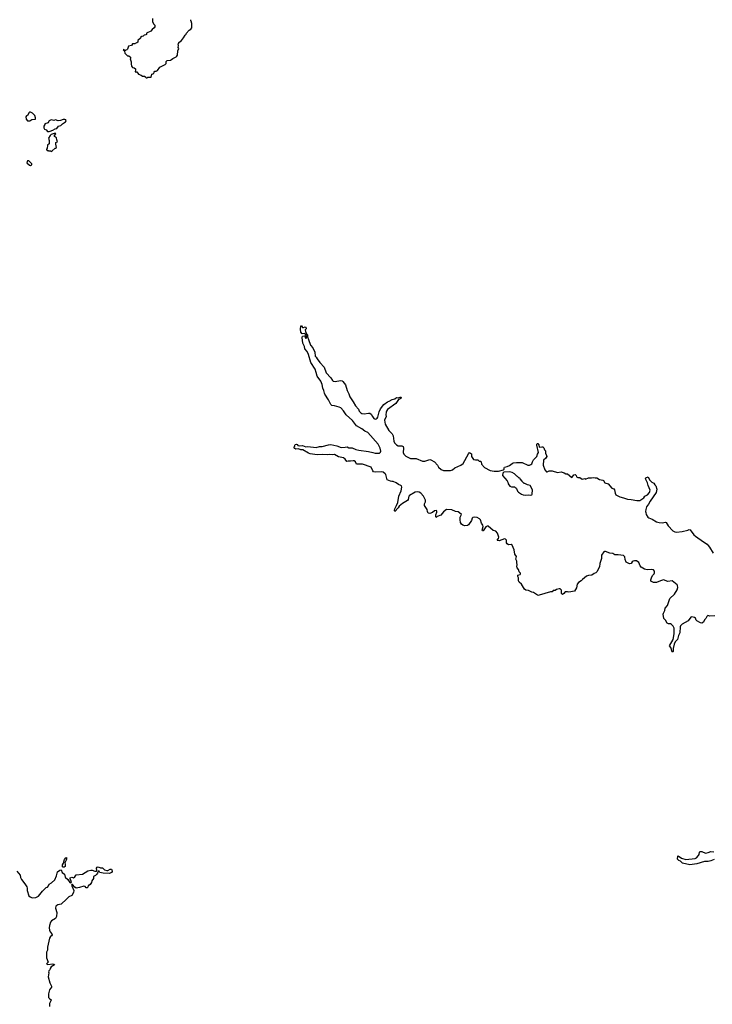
# Model space of a CAD drawing. Extents: x 2386897 to 2565480, y 579156 to 761880.
# Tile 62 of 191: x 2418018 to 2430699, y 689941 to 707975. Entities that reach past the tile are written whole.
import ezdxf

# ---------------------------------------------------------------- set-up
doc = ezdxf.new("R2010")
doc.units = 0

msp = doc.modelspace()

# ---------------------------------------------------------------- linework, layer by layer
at = {"layer": '0CON10XD'}
for points in [[(2420450, 707995), (2420450, 707935), (2420475, 707890), (2420490, 707875), (2420490, 707845), (2420480, 707825), (2420442, 707798), (2420420, 707765), (2420342, 707728), (2420340, 707705), (2420330, 707695), (2420298, 707692), (2420277, 707673), (2420255, 707670), (2420232, 707648), (2420230, 707635), (2420180, 707595), (2420180, 707565), (2420165, 707550), (2420135, 707540), (2420125, 707530), (2420085, 707530), (2420065, 707502), (2420013, 707487), (2419990, 707435), (2419978, 707422), (2419962, 707418), (2419955, 707410), (2419942, 707412), (2419925, 707430), (2419910, 707425), (2419938, 707398), (2419945, 707360), (2419995, 707310), (2420015, 707310), (2420045, 707290), (2420050, 707265), (2420040, 707255), (2420060, 707205), (2420057, 707165), (2420063, 707123), (2420085, 707100), (2420115, 707092), (2420136, 707076), (2420139, 707055), (2420132, 707022), (2420165, 707018), (2420195, 706980), (2420245, 706960), (2420265, 706940), (2420305, 706940), (2420325, 706920), (2420335, 706910), (2420355, 706910)], [(2420355, 706910), (2420365, 706920), (2420428, 706922), (2420440, 706975), (2420475, 706990), (2420480, 707015), (2420495, 707030), (2420517, 707033), (2420540, 707045), (2420587, 707103), (2420682, 707155), (2420700, 707175), (2420702, 707208), (2420720, 707225), (2420780, 707235), (2420800, 707245), (2420820, 707265), (2420885, 707292), (2420896, 707304), (2420908, 707325), (2420914, 707406), (2420930, 707445), (2420922, 707465), (2420928, 707505), (2420920, 707535), (2420930, 707545), (2420930, 707555), (2420978, 707595), (2421015, 707642), (2421045, 707690), (2421065, 707710), (2421070, 707725), (2421090, 707745), (2421095, 707760), (2421120, 707785), (2421149, 707801), (2421167, 707823), (2421172, 707905), (2421160, 707945), (2421150, 707955), (2421150, 707975)], [(2418205, 706122), (2418243, 706147), (2418305, 706150), (2418310, 706155), (2418310, 706175), (2418295, 706220), (2418250, 706265), (2418215, 706282), (2418198, 706282), (2418185, 706270), (2418170, 706225), (2418140, 706215), (2418130, 706195), (2418138, 706155), (2418160, 706125), (2418205, 706122)], [(2418555, 705927), (2418575, 705934), (2418625, 705950), (2418668, 705975), (2418696, 705984), (2418730, 706025), (2418774, 706036), (2418805, 706070), (2418858, 706105), (2418868, 706125), (2418865, 706140), (2418845, 706148), (2418817, 706147), (2418765, 706128), (2418725, 706120), (2418675, 706142), (2418645, 706128), (2418595, 706142), (2418560, 706125), (2418550, 706115), (2418540, 706085), (2418480, 706065), (2418480, 706055), (2418463, 706027), (2418458, 705995), (2418471, 705971), (2418500, 705955), (2418525, 705930), (2418555, 705927)], [(2418595, 705562), (2418615, 705570), (2418665, 705620), (2418675, 705620), (2418690, 705635), (2418678, 705695), (2418680, 705725), (2418710, 705735), (2418697, 705775), (2418694, 705814), (2418658, 705835), (2418658, 705855), (2418678, 705885), (2418668, 705898), (2418595, 705873), (2418575, 705852), (2418548, 705805), (2418560, 705765), (2418560, 705715), (2418555, 705700), (2418530, 705675), (2418520, 705615), (2418510, 705605), (2418510, 705595), (2418522, 705582), (2418538, 705578), (2418545, 705570), (2418585, 705570), (2418595, 705562)], [(2418215, 705302), (2418236, 705314), (2418242, 705325), (2418240, 705335), (2418185, 705390), (2418162, 705388), (2418150, 705355), (2418195, 705308), (2418215, 705302)], [(2427527, 697433), (2427515, 697430), (2427496, 697436), (2427425, 697482), (2427395, 697490), (2427335, 697522), (2427285, 697527), (2427262, 697545), (2427206, 697636), (2427162, 697672), (2427153, 697697), (2427153, 697753), (2427140, 697775), (2427138, 697802), (2427180, 697815), (2427190, 697825), (2427190, 697835), (2427160, 697865), (2427150, 697905), (2427126, 697936), (2427120, 697955), (2427128, 697995), (2427120, 698025), (2427122, 698055), (2427104, 698096), (2427113, 698145), (2427083, 698183), (2427070, 698265), (2427032, 698352), (2427015, 698360), (2426965, 698359), (2426944, 698375), (2426932, 698395), (2426929, 698445), (2426915, 698461), (2426895, 698464), (2426795, 698431), (2426767, 698437), (2426762, 698445), (2426785, 698470), (2426789, 698495), (2426765, 698568), (2426736, 698606), (2426685, 698618), (2426595, 698700), (2426575, 698700), (2426551, 698685), (2426505, 698614), (2426492, 698612), (2426487, 698627), (2426502, 698695), (2426498, 698715), (2426475, 698755), (2426455, 698817), (2426436, 698835), (2426395, 698855), (2426345, 698863), (2426312, 698858), (2426300, 698845), (2426291, 698805), (2426235, 698723), (2426215, 698710), (2426167, 698703), (2426130, 698715), (2426107, 698737), (2426090, 698765), (2426080, 698815), (2426084, 698865), (2426106, 698915), (2426073, 698945), (2426045, 698959), (2425999, 698969), (2425930, 698995), (2425835, 699006), (2425775, 698962), (2425729, 698901), (2425664, 698876), (2425645, 698860), (2425638, 698878), (2425638, 698905), (2425658, 698958), (2425655, 698977), (2425646, 698986), (2425615, 698982), (2425575, 698951), (2425528, 698932), (2425498, 698938), (2425486, 698966), (2425476, 699006), (2425427, 699075), (2425432, 699105), (2425451, 699145), (2425449, 699175), (2425410, 699245), (2425365, 699304), (2425335, 699324), (2425305, 699330), (2425259, 699321), (2425157, 699263), (2425146, 699245), (2425130, 699185), (2425120, 699170), (2425026, 699114), (2424965, 699063), (2424948, 699035), (2424885, 698970), (2424880, 698985), (2424884, 699015), (2424920, 699075), (2424944, 699135), (2424958, 699245), (2425002, 699345), (2425012, 699415), (2425006, 699435), (2424996, 699446), (2424953, 699463), (2424912, 699492), (2424855, 699516), (2424829, 699519), (2424805, 699520), (2424749, 699545), (2424722, 699645), (2424710, 699660), (2424674, 699685), (2424645, 699695), (2424535, 699689), (2424496, 699696), (2424482, 699712), (2424455, 699778), (2424295, 699836), (2424185, 699832), (2424167, 699877), (2424141, 699895), (2424122, 699898), (2424075, 699887), (2424035, 699890), (2424005, 699882), (2423976, 699925), (2423945, 699948), (2423855, 699969), (2423785, 700010), (2423745, 700003), (2423695, 700012), (2423645, 700008), (2423557, 700013), (2423465, 700002), (2423336, 700024), (2423304, 700035), (2423204, 700094), (2423165, 700099), (2423125, 700112), (2423075, 700110), (2423055, 700118), (2423040, 700145), (2423058, 700165), (2423053, 700185), (2423062, 700195), (2423085, 700201), (2423102, 700195), (2423113, 700173), (2423145, 700167), (2423195, 700174), (2423255, 700151), (2423295, 700160), (2423445, 700142), (2423505, 700156), (2423555, 700157), (2423675, 700191), (2423715, 700196), (2423825, 700171), (2423905, 700142), (2423975, 700144), (2424011, 700151), (2424045, 700136), (2424103, 700133), (2424170, 700105), (2424225, 700092), (2424405, 700069), (2424486, 700046), (2424525, 700036), (2424585, 700034), (2424605, 700036), (2424625, 700052), (2424629, 700075), (2424621, 700125), (2424583, 700203), (2424394, 700415), (2424340, 700440), (2424285, 700484), (2424186, 700536), (2424109, 700635), (2423996, 700735), (2423945, 700811), (2423895, 700863), (2423868, 700878), (2423785, 700904), (2423735, 700911), (2423713, 700925), (2423675, 701015), (2423605, 701116), (2423596, 701135), (2423589, 701185), (2423570, 701225), (2423554, 701294), (2423533, 701353), (2423464, 701445), (2423448, 701515), (2423426, 701575), (2423350, 701695), (2423309, 701845), (2423284, 701895), (2423240, 701945), (2423232, 701992), (2423201, 702051), (2423188, 702155), (2423195, 702180), (2423225, 702187), (2423245, 702180), (2423248, 702148), (2423255, 702142), (2423265, 702142), (2423280, 702165), (2423253, 702213), (2423225, 702229), (2423193, 702223), (2423165, 702252), (2423157, 702305), (2423168, 702365), (2423178, 702368), (2423195, 702338), (2423214, 702336), (2423245, 702352), (2423257, 702345), (2423263, 702315), (2423248, 702295), (2423249, 702265), (2423269, 702219), (2423286, 702205), (2423286, 702165), (2423308, 702115), (2423344, 702015), (2423386, 701965), (2423424, 701885), (2423431, 701815), (2423449, 701795), (2423463, 701763), (2423515, 701696), (2423595, 701613), (2423632, 701505), (2423715, 701414), (2423744, 701364), (2423755, 701356), (2423795, 701349), (2423894, 701364), (2423925, 701360), (2423935, 701351), (2423982, 701285), (2424011, 701181), (2424043, 701125), (2424060, 701065), (2424126, 700976), (2424169, 700905), (2424221, 700841), (2424236, 700805), (2424265, 700775), (2424285, 700764), (2424325, 700756), (2424405, 700769), (2424428, 700768), (2424452, 700752), (2424476, 700705), (2424502, 700672), (2424525, 700661), (2424545, 700663), (2424565, 700676), (2424577, 700693), (2424601, 700795), (2424625, 700848), (2424686, 700925), (2424755, 700976), (2424784, 700986), (2424835, 701016), (2424885, 701030), (2424915, 701054), (2424955, 701048), (2424995, 701070), (2425002, 701055), (2424995, 701038), (2424975, 701023), (2424955, 701020), (2424906, 700944), (2424755, 700836), (2424732, 700805), (2424726, 700785), (2424723, 700735), (2424731, 700705), (2424699, 700639), (2424708, 700565), (2424775, 700448), (2424835, 700390), (2424857, 700355), (2424868, 700255), (2424880, 700225), (2424915, 700189), (2424945, 700169), (2425015, 700172), (2425037, 700157), (2425044, 700125), (2425039, 700045), (2425052, 700015), (2425085, 699982), (2425175, 699940), (2425275, 699936), (2425395, 699890), (2425435, 699888), (2425525, 699917), (2425545, 699913), (2425610, 699875), (2425666, 699816), (2425688, 699778), (2425732, 699735), (2425775, 699717), (2425905, 699716), (2425940, 699730), (2425985, 699764), (2426097, 699813), (2426135, 699846), (2426234, 700025), (2426255, 700047), (2426288, 700025), (2426293, 700013), (2426293, 699975), (2426325, 699922), (2426365, 699911), (2426405, 699913), (2426432, 699892), (2426458, 699888), (2426466, 699876), (2426473, 699833), (2426526, 699776), (2426635, 699717), (2426706, 699706), (2426785, 699708), (2426878, 699732), (2426890, 699745), (2426888, 699765), (2426895, 699777), (2426945, 699790), (2426988, 699812), (2427032, 699848), (2427055, 699860), (2427115, 699867), (2427215, 699867), (2427324, 699814), (2427355, 699814), (2427377, 699825), (2427397, 699843), (2427406, 699875), (2427427, 699913), (2427487, 699973), (2427501, 700019), (2427518, 700045), (2427485, 700180), (2427485, 700200), (2427495, 700210), (2427505, 700210), (2427521, 700191), (2427530, 700145), (2427575, 700154), (2427599, 700149), (2427614, 700135), (2427628, 700098), (2427645, 700078), (2427647, 700035), (2427665, 699995), (2427668, 699975), (2427650, 699945), (2427610, 699905), (2427603, 699813), (2427635, 699732), (2427663, 699693), (2427675, 699692), (2427715, 699710), (2427765, 699712), (2427865, 699680), (2427935, 699692), (2427985, 699678), (2428018, 699658), (2428045, 699660), (2428125, 699592), (2428136, 699594), (2428162, 699638), (2428186, 699646), (2428206, 699626), (2428215, 699600), (2428235, 699590), (2428275, 699588), (2428315, 699560), (2428365, 699570), (2428375, 699560), (2428435, 699582), (2428485, 699582), (2428515, 699592), (2428552, 699582), (2428585, 699581), (2428635, 699553), (2428694, 699544), (2428706, 699536), (2428730, 699495), (2428790, 699475), (2428857, 699397), (2428895, 699380), (2428909, 699365), (2428920, 699300), (2428934, 699275), (2429005, 699236), (2429075, 699220), (2429145, 699192), (2429215, 699187), (2429315, 699166), (2429375, 699171), (2429443, 699215), (2429465, 699250), (2429515, 699271), (2429547, 699313), (2429564, 699355), (2429525, 699445), (2429512, 699492), (2429474, 699565), (2429485, 699582), (2429525, 699600), (2429550, 699550), (2429594, 699504), (2429628, 699488), (2429644, 699454), (2429666, 699436), (2429684, 699375), (2429669, 699315), (2429560, 699155), (2429530, 699100), (2429495, 699055), (2429481, 699005), (2429478, 698968), (2429483, 698947), (2429491, 698915), (2429517, 698865), (2429535, 698850), (2429600, 698825), (2429680, 698780), (2429726, 698766), (2429785, 698758), (2429835, 698770), (2429856, 698766), (2429891, 698705), (2429975, 698616), (2430013, 698593), (2430045, 698589), (2430145, 698599), (2430250, 698625), (2430275, 698637), (2430291, 698631), (2430362, 698542), (2430392, 698515), (2430535, 698409), (2430605, 698366), (2430625, 698347), (2430649, 698315), (2430712, 698202)], [(2427284, 699264), (2427335, 699273), (2427375, 699264), (2427395, 699270), (2427404, 699285), (2427406, 699365), (2427365, 699442), (2427313, 699453), (2427265, 699480), (2427255, 699480), (2427220, 699515), (2427220, 699525), (2427180, 699565), (2427175, 699580), (2427165, 699580), (2427135, 699610), (2427122, 699612), (2427075, 699660), (2427032, 699682), (2426995, 699692), (2426885, 699690), (2426862, 699668), (2426860, 699625), (2426945, 699530), (2426957, 699507), (2426963, 699473), (2426995, 699430), (2427025, 699420), (2427075, 699420), (2427095, 699400), (2427105, 699400), (2427115, 699390), (2427135, 699340), (2427151, 699321), (2427204, 699284), (2427235, 699270), (2427284, 699264)], [(2430745, 697056), (2430655, 697049), (2430615, 697060), (2430601, 697045), (2430583, 697005), (2430555, 696980), (2430538, 696942), (2430505, 696923), (2430485, 696926), (2430415, 696967), (2430405, 696976), (2430391, 697011), (2430375, 697024), (2430325, 697038), (2430307, 697033), (2430255, 696965), (2430149, 696901), (2430118, 696875), (2430111, 696855), (2430102, 696745), (2430081, 696695), (2430060, 696625), (2430022, 696578), (2430000, 696535), (2429981, 696455), (2429981, 696405), (2429975, 696393), (2429965, 696395), (2429941, 696475), (2429918, 696505), (2429980, 696625), (2430003, 696725), (2430003, 696833), (2429985, 696864), (2429955, 696897), (2429935, 696907), (2429895, 696908), (2429873, 696923), (2429845, 696974), (2429812, 697005), (2429802, 697085), (2429804, 697105), (2429833, 697155), (2429838, 697195), (2429876, 697245), (2429923, 697375), (2430009, 697455), (2430058, 697535), (2430069, 697575), (2430062, 697612), (2430054, 697625), (2429965, 697699), (2429885, 697684), (2429805, 697714), (2429750, 697700), (2429675, 697666), (2429625, 697667), (2429597, 697677), (2429575, 697694), (2429573, 697715), (2429583, 697755), (2429605, 697794), (2429633, 697825), (2429641, 697845), (2429640, 697875), (2429625, 697896), (2429582, 697902), (2429505, 697900), (2429455, 697912), (2429399, 697949), (2429381, 697971), (2429352, 698035), (2429311, 698065), (2429275, 698065), (2429252, 698058), (2429234, 698045), (2429215, 698016), (2429185, 698010), (2429120, 698040), (2429103, 698085), (2429097, 698135), (2429075, 698160), (2428975, 698176), (2428914, 698176), (2428875, 698195), (2428825, 698203), (2428745, 698234), (2428724, 698236), (2428711, 698229), (2428669, 698165), (2428670, 698105), (2428642, 698015), (2428634, 697955), (2428588, 697862), (2428565, 697841), (2428535, 697829), (2428495, 697801), (2428435, 697797), (2428395, 697784), (2428320, 697720), (2428300, 697695), (2428251, 697669), (2428224, 697636), (2428210, 697570), (2428175, 697510), (2428075, 697490), (2428045, 697498), (2428005, 697497), (2427978, 697465), (2427955, 697450), (2427940, 697465), (2427937, 697527), (2427915, 697550), (2427895, 697552), (2427845, 697537), (2427825, 697523), (2427785, 697518), (2427765, 697498), (2427734, 697496), (2427527, 697433)], [(2430735, 692593), (2430675, 692568), (2430625, 692559), (2430555, 692558), (2430415, 692515), (2430287, 692497), (2430155, 692529), (2430115, 692563), (2430085, 692578), (2430062, 692602), (2430067, 692655), (2430075, 692663), (2430137, 692617), (2430215, 692595), (2430385, 692609), (2430409, 692621), (2430448, 692665), (2430458, 692685), (2430463, 692727), (2430478, 692742), (2430505, 692741), (2430575, 692710), (2430625, 692720), (2430675, 692742), (2430725, 692732)], [(2418835, 692450), (2418814, 692454), (2418805, 692462), (2418803, 692495), (2418819, 692525), (2418841, 692595), (2418865, 692627), (2418875, 692628), (2418877, 692595), (2418847, 692535), (2418853, 692505), (2418852, 692468), (2418835, 692450)], [(2417965, 692382), (2418030, 692305), (2418034, 692265), (2418052, 692225), (2418115, 692146), (2418150, 692095), (2418157, 692067), (2418156, 692025), (2418187, 691927), (2418208, 691908), (2418245, 691893), (2418315, 691898), (2418365, 691922), (2418435, 692016), (2418505, 692080), (2418526, 692084), (2418545, 692110), (2418555, 692140), (2418600, 692165), (2418659, 692221), (2418693, 692295), (2418710, 692365), (2418755, 692398), (2418775, 692403), (2418796, 692356), (2418840, 692325), (2418851, 692271), (2418899, 692229), (2418937, 692175), (2418955, 692167), (2418964, 692185), (2418941, 692241), (2418945, 692260), (2418975, 692272), (2419005, 692260), (2419025, 692274), (2419050, 692310), (2419166, 692324), (2419265, 692387), (2419319, 692399), (2419345, 692401), (2419395, 692378), (2419422, 692378), (2419432, 692395), (2419422, 692435), (2419435, 692452), (2419455, 692459), (2419495, 692442), (2419535, 692443), (2419574, 692404), (2419615, 692391), (2419635, 692392), (2419675, 692417), (2419697, 692417), (2419707, 692405), (2419709, 692375), (2419700, 692355), (2419665, 692338), (2419545, 692341), (2419487, 692355), (2419475, 692380), (2419453, 692377), (2419442, 692345), (2419428, 692325), (2419405, 692302), (2419370, 692285), (2419370, 692245), (2419340, 692205), (2419330, 692175), (2419306, 692134), (2419285, 692118), (2419270, 692115), (2419268, 692085), (2419255, 692072), (2419235, 692072), (2419215, 692100), (2419195, 692102), (2419115, 692079), (2419055, 692070), (2419029, 692085), (2418985, 692133), (2418974, 692136), (2418967, 692125), (2419010, 692025), (2419005, 691988), (2418975, 691934), (2418920, 691910), (2418875, 691869), (2418780, 691775), (2418715, 691761), (2418683, 691737), (2418672, 691705), (2418700, 691625), (2418692, 691548), (2418675, 691514), (2418600, 691470), (2418581, 691445), (2418562, 691385), (2418559, 691339), (2418567, 691297), (2418578, 691268), (2418607, 691235), (2418611, 691215), (2418602, 691198), (2418583, 691185), (2418567, 691155), (2418527, 690985), (2418528, 690935), (2418512, 690895), (2418508, 690795), (2418538, 690715), (2418510, 690685), (2418535, 690671), (2418625, 690681), (2418652, 690675), (2418656, 690666), (2418597, 690625), (2418575, 690600), (2418568, 690572), (2418550, 690555), (2418548, 690535), (2418553, 690515), (2418541, 690445), (2418573, 690335), (2418601, 690275), (2418599, 690255), (2418564, 690205), (2418546, 690135), (2418547, 690065), (2418563, 690045), (2418593, 690025), (2418596, 690015), (2418561, 689955), (2418567, 689903)]]:
    msp.add_lwpolyline(points, dxfattribs=at)

doc.saveas('drawing.dxf')
